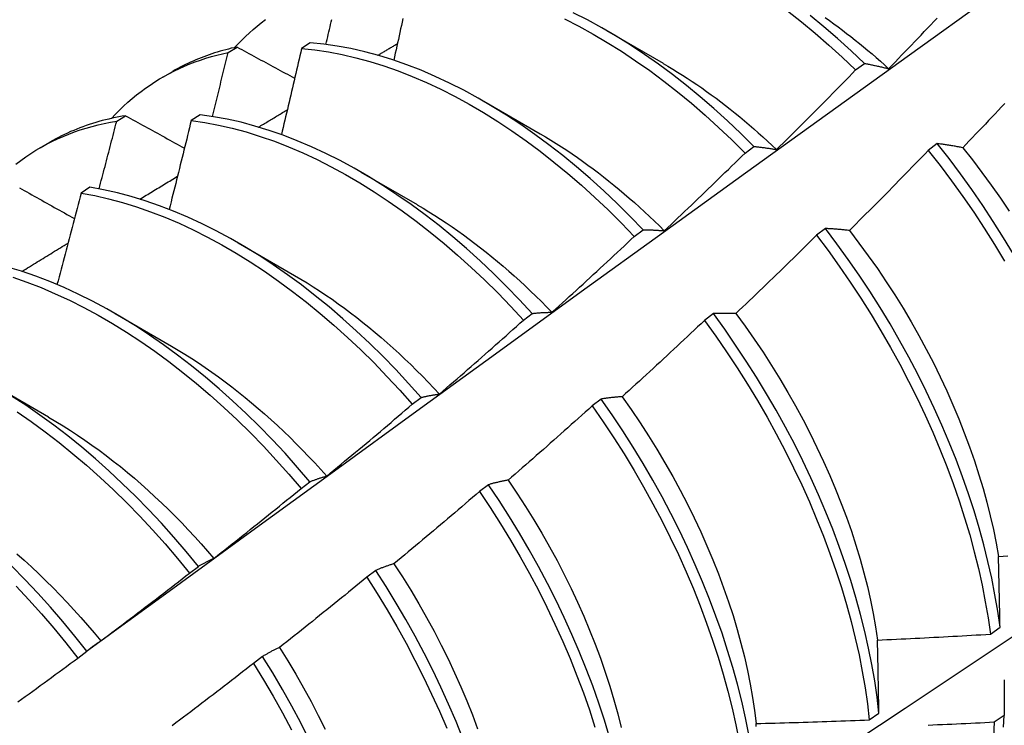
# Model space of a CAD drawing. Header units: inches. Extents: x 17 to 428, y 46 to 203.
# Tile 105 of 114: x 402.823 to 403.101, y 160.047 to 160.247. Entities that reach past the tile are written whole.
import ezdxf

# ---------------------------------------------------------------- set-up
doc = ezdxf.new("R2010")
doc.units = ezdxf.units.IN
doc.header["$MEASUREMENT"] = 0
doc.layers.add('Visible Edges(ANSI)', color=7, linetype='Continuous', lineweight=25)

msp = doc.modelspace()

# ---------------------------------------------------------------- linework, layer by layer
at = {"layer": 'Visible Edges(ANSI)'}
for p, q in [((402.98889, 160.24363), (403.00486, 160.23439)), ((402.88171, 160.2374), (402.88423, 160.23895)), ((402.90498, 160.24017), (402.90248, 160.23854)), ((402.86326, 160.23047), (402.86604, 160.23208)), ((403.05937, 160.23246), (403.06187, 160.23434)), ((402.9541, 160.22359), (402.97006, 160.21436)), ((402.85015, 160.21795), (402.85267, 160.21951)), ((402.87375, 160.21978), (402.87125, 160.21814)), ((402.82846, 160.21044), (402.83124, 160.21204)), ((403.02807, 160.20894), (403.03058, 160.21083)), ((403.0825, 160.21161), (403.07997, 160.20968)), ((402.9193, 160.20355), (402.93526, 160.19432)), ((402.84255, 160.19923), (402.84006, 160.19758)), ((403.05085, 160.18756), (403.04831, 160.18564)), ((402.99672, 160.18532), (402.99923, 160.18722)), ((402.8845, 160.18351), (402.90046, 160.17428)), ((402.8497, 160.16347), (402.86566, 160.15424)), ((402.96532, 160.16161), (402.96783, 160.16351)), ((403.01912, 160.16345), (403.01658, 160.16152)), ((402.8149, 160.14344), (402.83087, 160.1342)), ((402.93386, 160.13781), (402.93638, 160.13972)), ((402.98733, 160.13927), (402.98478, 160.13733)), ((402.90234, 160.11393), (402.90487, 160.11585)), ((402.95546, 160.11502), (402.9529, 160.11308)), ((402.87076, 160.08997), (402.87329, 160.09189)), ((402.92351, 160.09072), (402.92095, 160.08878)), ((403.09755, 160.07269), (403.10029, 160.07464)), ((402.83911, 160.06593), (402.84165, 160.06785)), ((402.89147, 160.06637), (402.88891, 160.06442)), ((403.06324, 160.04841), (403.06599, 160.05035)), ((403.10146, 160.04964), (403.09866, 160.04773))]:
    msp.add_line(p, q, dxfattribs=at)
at = {"layer": 'Visible Edges(ANSI)', "flags": 128}
for points in [[(402.84161, 160.06783), (402.86503, 160.0849), (402.88842, 160.10193), (402.91178, 160.11893), (402.93512, 160.13589), (402.95843, 160.15281), (402.98171, 160.16969), (403.00497, 160.18653), (403.02821, 160.20332), (403.05143, 160.22007), (403.07463, 160.23677), (403.09781, 160.25342), (403.12097, 160.27002), (403.14412, 160.28657), (403.16725, 160.30308), (403.19036, 160.31953), (403.21347, 160.33592), (403.23656, 160.35226), (403.25965, 160.36855), (403.28272, 160.38478)], [(403.04009, 160.24919), (403.04402, 160.2461), (403.04792, 160.24287), (403.05178, 160.23952), (403.0556, 160.23605), (403.05937, 160.23246)], [(402.88349, 160.2388), (402.88452, 160.23989), (402.88556, 160.24095), (402.88663, 160.24198), (402.88772, 160.24299), (402.88883, 160.24397), (402.88995, 160.24491), (402.8911, 160.24583), (402.89227, 160.24672)], [(402.90939, 160.23971), (402.90955, 160.24042), (402.90972, 160.24113), (402.90989, 160.24184), (402.91005, 160.24255), (402.91022, 160.24326), (402.91039, 160.24396), (402.91055, 160.24467), (402.91072, 160.24538), (402.91088, 160.24609), (402.91105, 160.2468)], [(402.93121, 160.24702), (402.93099, 160.24604), (402.93077, 160.24506), (402.93056, 160.24408), (402.93034, 160.2431), (402.93013, 160.24211), (402.92991, 160.24113), (402.92969, 160.24015), (402.92947, 160.23917), (402.92925, 160.23819), (402.92904, 160.2372), (402.92882, 160.23622), (402.9286, 160.23524)], [(402.97695, 160.24693), (402.981, 160.24486), (402.98504, 160.24264), (402.98907, 160.24027), (402.9931, 160.23775), (402.9971, 160.23508), (403.00109, 160.23228), (403.00506, 160.22933), (403.00899, 160.22624), (403.01289, 160.22303), (403.01676, 160.21969), (403.02058, 160.21622), (403.02435, 160.21264), (403.02807, 160.20894)], [(403.03058, 160.21083), (403.02685, 160.21452), (403.02308, 160.21809), (403.01925, 160.22155), (403.01539, 160.22488), (403.01148, 160.22808), (403.00754, 160.23116), (403.00358, 160.23409), (402.99959, 160.23689), (402.99558, 160.23955), (402.99155, 160.24206), (402.98752, 160.24442), (402.98348, 160.24663), (402.97943, 160.24868)], [(403.06187, 160.23434), (403.0581, 160.23792), (403.05428, 160.24138), (403.05041, 160.24472), (403.04651, 160.24794)], [(403.05075, 160.24732), (403.05198, 160.24646), (403.0532, 160.24557), (403.05442, 160.24468), (403.05563, 160.24377), (403.05684, 160.24284), (403.05805, 160.2419), (403.05926, 160.24095), (403.06046, 160.23998), (403.06165, 160.23899), (403.06285, 160.238), (403.06403, 160.23699), (403.06522, 160.23596), (403.0664, 160.23493), (403.06757, 160.23388), (403.06874, 160.23281)], [(403.06874, 160.23281), (403.06966, 160.23376), (403.07058, 160.23472), (403.0715, 160.23567), (403.07242, 160.23662), (403.07334, 160.23758), (403.07425, 160.23854), (403.07517, 160.23949), (403.07609, 160.24045), (403.077, 160.24141), (403.07791, 160.24237), (403.07883, 160.24333), (403.07974, 160.24429), (403.08065, 160.24525), (403.08156, 160.24621), (403.08247, 160.24718)], [(402.88423, 160.23895), (402.88342, 160.23878), (402.88261, 160.2386), (402.88181, 160.2384), (402.88101, 160.2382), (402.88022, 160.23798), (402.87943, 160.23776), (402.87864, 160.23753), (402.87786, 160.23728), (402.87709, 160.23703), (402.87632, 160.23677), (402.87555, 160.2365), (402.87479, 160.23621), (402.87403, 160.23592), (402.87328, 160.23562), (402.87253, 160.23531), (402.87179, 160.23499), (402.87105, 160.23466), (402.87032, 160.23432), (402.8696, 160.23397), (402.86887, 160.23361), (402.86816, 160.23324), (402.86745, 160.23286), (402.86674, 160.23247), (402.86604, 160.23208)], [(402.88423, 160.23895), (402.88491, 160.23859), (402.88558, 160.23822), (402.88626, 160.23785), (402.88693, 160.23749), (402.88761, 160.23712), (402.88829, 160.23675), (402.88897, 160.23639), (402.88964, 160.23602), (402.89032, 160.23565), (402.891, 160.23528), (402.89168, 160.23492), (402.89236, 160.23455), (402.89304, 160.23418), (402.89372, 160.23381), (402.8944, 160.23344), (402.89508, 160.23308), (402.89576, 160.23271), (402.89644, 160.23234), (402.89713, 160.23197), (402.89781, 160.2316), (402.89849, 160.23124), (402.89918, 160.23087), (402.89986, 160.2305), (402.90054, 160.23013)], [(402.90248, 160.23854), (402.90225, 160.23753), (402.90202, 160.23651), (402.90178, 160.2355), (402.90155, 160.23448), (402.90132, 160.23347), (402.90108, 160.23245), (402.90085, 160.23144), (402.90061, 160.23042), (402.90038, 160.2294), (402.90014, 160.22839), (402.8999, 160.22737), (402.89967, 160.22636), (402.89943, 160.22534), (402.89919, 160.22432), (402.89895, 160.22331), (402.89871, 160.22229), (402.89847, 160.22128), (402.89823, 160.22026), (402.89799, 160.21924), (402.89775, 160.21823), (402.89751, 160.21721), (402.89727, 160.21619), (402.89703, 160.21518), (402.89679, 160.21416)], [(402.90248, 160.23854), (402.90628, 160.23815), (402.91011, 160.23759), (402.91399, 160.23685), (402.91791, 160.23595), (402.92186, 160.23487), (402.92584, 160.23363), (402.92983, 160.23222), (402.93385, 160.23064), (402.93788, 160.2289), (402.94192, 160.22701), (402.94596, 160.22495), (402.95, 160.22274), (402.95403, 160.22038), (402.95806, 160.21787), (402.96207, 160.21521), (402.96606, 160.21241), (402.97002, 160.20947), (402.97396, 160.20639), (402.97787, 160.20318), (402.98173, 160.19985), (402.98555, 160.19639), (402.98933, 160.19281), (402.99305, 160.18912), (402.99672, 160.18532)], [(402.99923, 160.18722), (402.99556, 160.19101), (402.99183, 160.19469), (402.98805, 160.19826), (402.98422, 160.20171), (402.98036, 160.20503), (402.97645, 160.20823), (402.97251, 160.2113), (402.96854, 160.21423), (402.96455, 160.21702), (402.96054, 160.21966), (402.95651, 160.22216), (402.95248, 160.22452), (402.94844, 160.22672), (402.9444, 160.22876), (402.94036, 160.23064), (402.93633, 160.23237), (402.93232, 160.23393), (402.92832, 160.23533), (402.92435, 160.23656), (402.9204, 160.23762), (402.91649, 160.23852), (402.91261, 160.23924), (402.90877, 160.23979), (402.90498, 160.24017)], [(402.92412, 160.23663), (402.92435, 160.23676), (402.92458, 160.2369), (402.92481, 160.23704), (402.92504, 160.23718), (402.92527, 160.23732), (402.9255, 160.23745), (402.92573, 160.23759), (402.92596, 160.23773), (402.92619, 160.23787), (402.92642, 160.23801), (402.92665, 160.23814), (402.92688, 160.23828), (402.92711, 160.23842), (402.92734, 160.23856), (402.92757, 160.23869), (402.9278, 160.23883), (402.92803, 160.23897), (402.92826, 160.23911), (402.92849, 160.23925), (402.92872, 160.23938), (402.92895, 160.23952), (402.92918, 160.23966), (402.92941, 160.2398), (402.92964, 160.23993)], [(402.84869, 160.21876), (402.84981, 160.21995), (402.85096, 160.2211), (402.85212, 160.22222), (402.85332, 160.22331), (402.85453, 160.22436), (402.85577, 160.22538), (402.85704, 160.22636), (402.85832, 160.2273), (402.85963, 160.22821), (402.86096, 160.22908), (402.86231, 160.22992), (402.86369, 160.23072), (402.86508, 160.23148), (402.8665, 160.23221), (402.86793, 160.2329), (402.86939, 160.23355), (402.87086, 160.23417), (402.87236, 160.23474), (402.87387, 160.23528), (402.8754, 160.23578), (402.87695, 160.23625), (402.87852, 160.23667), (402.8801, 160.23706), (402.88171, 160.2374)], [(402.87725, 160.21929), (402.87744, 160.22005), (402.87763, 160.2208), (402.87781, 160.22156), (402.878, 160.22231), (402.87819, 160.22307), (402.87838, 160.22382), (402.87856, 160.22458), (402.87875, 160.22533), (402.87894, 160.22609), (402.87912, 160.22684), (402.87931, 160.2276), (402.8795, 160.22835), (402.87968, 160.22911), (402.87987, 160.22986), (402.88005, 160.23061), (402.88024, 160.23137), (402.88042, 160.23212), (402.88061, 160.23288), (402.88079, 160.23363), (402.88097, 160.23439), (402.88116, 160.23514), (402.88134, 160.2359), (402.88152, 160.23665), (402.88171, 160.2374)], [(403.00487, 160.23434), (403.00624, 160.23353), (403.00762, 160.23271), (403.00899, 160.23187), (403.01036, 160.23101), (403.01173, 160.23013), (403.0131, 160.22923), (403.01446, 160.22831), (403.01582, 160.22737), (403.01718, 160.22641), (403.01853, 160.22544), (403.01988, 160.22444), (403.02123, 160.22343), (403.02257, 160.2224), (403.02391, 160.22135), (403.02524, 160.22028), (403.02657, 160.2192), (403.0279, 160.21809), (403.02921, 160.21697), (403.03053, 160.21583), (403.03183, 160.21468), (403.03313, 160.21351), (403.03443, 160.21232), (403.03572, 160.21112), (403.037, 160.20991)], [(403.037, 160.20991), (403.03794, 160.21084), (403.03888, 160.21177), (403.03982, 160.2127), (403.04076, 160.21363), (403.0417, 160.21457), (403.04263, 160.2155), (403.04357, 160.21643), (403.04451, 160.21737), (403.04544, 160.21831), (403.04638, 160.21925), (403.04731, 160.22018), (403.04824, 160.22112), (403.04917, 160.22206), (403.0501, 160.223), (403.05103, 160.22395), (403.05196, 160.22489), (403.05289, 160.22583), (403.05382, 160.22678), (403.05475, 160.22772), (403.05567, 160.22867), (403.0566, 160.22962), (403.05752, 160.23056), (403.05845, 160.23151), (403.05937, 160.23246)], [(403.06187, 160.23434), (403.06215, 160.23429), (403.06243, 160.23423), (403.06271, 160.23418), (403.06299, 160.23412), (403.06327, 160.23407), (403.06355, 160.23401), (403.06384, 160.23395), (403.06412, 160.23389), (403.0644, 160.23383), (403.06469, 160.23377), (403.06497, 160.23371), (403.06526, 160.23365), (403.06554, 160.23358), (403.06583, 160.23352), (403.06612, 160.23345), (403.06641, 160.23339), (403.0667, 160.23332), (403.06699, 160.23325), (403.06728, 160.23318), (403.06757, 160.23311), (403.06786, 160.23303), (403.06815, 160.23296), (403.06845, 160.23289), (403.06874, 160.23281)], [(402.89033, 160.21629), (402.89067, 160.2165), (402.891, 160.2167), (402.89134, 160.21691), (402.89168, 160.21711), (402.89202, 160.21732), (402.89236, 160.21752), (402.8927, 160.21773), (402.89304, 160.21793), (402.89338, 160.21813), (402.89371, 160.21834), (402.89405, 160.21854), (402.89439, 160.21875), (402.89473, 160.21895), (402.89507, 160.21916), (402.89541, 160.21936), (402.89575, 160.21957), (402.89609, 160.21977), (402.89642, 160.21997), (402.89676, 160.22018), (402.8971, 160.22038), (402.89744, 160.22059), (402.89778, 160.22079), (402.89812, 160.221), (402.89846, 160.2212)], [(403.1016, 160.22296), (403.10069, 160.22199), (403.09978, 160.22102), (403.09887, 160.22006), (403.09796, 160.21909), (403.09704, 160.21813), (403.09613, 160.21716), (403.09521, 160.2162), (403.0943, 160.21524), (403.09338, 160.21428), (403.09247, 160.21332), (403.09155, 160.21236), (403.09063, 160.2114), (403.08971, 160.21044)], [(402.85267, 160.21951), (402.85171, 160.21935), (402.85075, 160.21918), (402.8498, 160.21899), (402.84885, 160.21879), (402.84791, 160.21858), (402.84698, 160.21835), (402.84605, 160.21811), (402.84512, 160.21786), (402.84421, 160.2176), (402.8433, 160.21732), (402.84239, 160.21703), (402.84149, 160.21672), (402.8406, 160.2164), (402.83972, 160.21607), (402.83884, 160.21573), (402.83797, 160.21537), (402.8371, 160.215), (402.83624, 160.21461), (402.83539, 160.21422), (402.83455, 160.21381), (402.83371, 160.21338), (402.83288, 160.21295), (402.83206, 160.2125), (402.83124, 160.21204)], [(402.85267, 160.21951), (402.85336, 160.21913), (402.85405, 160.21874), (402.85474, 160.21836), (402.85543, 160.21798), (402.85612, 160.2176), (402.85681, 160.21722), (402.8575, 160.21684), (402.8582, 160.21645), (402.85889, 160.21607), (402.85958, 160.21569), (402.86028, 160.21531), (402.86097, 160.21493), (402.86167, 160.21454), (402.86236, 160.21416), (402.86306, 160.21378), (402.86375, 160.2134), (402.86445, 160.21301), (402.86515, 160.21263), (402.86584, 160.21225), (402.86654, 160.21186), (402.86724, 160.21148), (402.86794, 160.2111), (402.86864, 160.21071), (402.86934, 160.21033)], [(402.87125, 160.21814), (402.871, 160.21709), (402.87074, 160.21604), (402.87048, 160.215), (402.87023, 160.21395), (402.86997, 160.2129), (402.86971, 160.21185), (402.86946, 160.21081), (402.8692, 160.20976), (402.86894, 160.20871), (402.86868, 160.20766), (402.86842, 160.20661), (402.86816, 160.20557), (402.8679, 160.20452), (402.86764, 160.20347), (402.86738, 160.20242), (402.86712, 160.20137), (402.86685, 160.20033), (402.86659, 160.19928), (402.86633, 160.19823), (402.86606, 160.19718), (402.8658, 160.19613), (402.86553, 160.19508), (402.86527, 160.19403), (402.865, 160.19298)], [(402.87125, 160.21814), (402.87509, 160.21759), (402.87896, 160.21686), (402.88288, 160.21597), (402.88683, 160.2149), (402.8908, 160.21367), (402.8948, 160.21227), (402.89881, 160.2107), (402.90284, 160.20897), (402.90688, 160.20709), (402.91092, 160.20504), (402.91496, 160.20284), (402.919, 160.20048), (402.92302, 160.19798), (402.92703, 160.19533), (402.93102, 160.19254), (402.93499, 160.18961), (402.93893, 160.18654), (402.94284, 160.18334), (402.9467, 160.18001), (402.95053, 160.17656), (402.95431, 160.17299), (402.95804, 160.16931), (402.96171, 160.16551), (402.96532, 160.16161)], [(402.96783, 160.16351), (402.96422, 160.16741), (402.96054, 160.17119), (402.95681, 160.17487), (402.95303, 160.17843), (402.9492, 160.18187), (402.94533, 160.18519), (402.94142, 160.18838), (402.93748, 160.19143), (402.93351, 160.19436), (402.92952, 160.19714), (402.9255, 160.19978), (402.92148, 160.20227), (402.91744, 160.20461), (402.9134, 160.2068), (402.90936, 160.20884), (402.90532, 160.21071), (402.90129, 160.21243), (402.89728, 160.21398), (402.89328, 160.21537), (402.88931, 160.21659), (402.88537, 160.21764), (402.88146, 160.21853), (402.87758, 160.21924), (402.87375, 160.21978)], [(402.8216, 160.20583), (402.82298, 160.20687), (402.82439, 160.20787), (402.82583, 160.20883), (402.82729, 160.20974), (402.82877, 160.21061), (402.83028, 160.21144), (402.83181, 160.21223), (402.83337, 160.21297), (402.83495, 160.21367), (402.83656, 160.21432), (402.83818, 160.21493), (402.83983, 160.2155), (402.8415, 160.21602), (402.84319, 160.21649), (402.8449, 160.21692), (402.84663, 160.21731), (402.84838, 160.21765), (402.85015, 160.21795)], [(402.84515, 160.19878), (402.84536, 160.19958), (402.84558, 160.20038), (402.84579, 160.20118), (402.846, 160.20198), (402.84621, 160.20278), (402.84642, 160.20357), (402.84663, 160.20437), (402.84684, 160.20517), (402.84705, 160.20597), (402.84726, 160.20677), (402.84746, 160.20757), (402.84767, 160.20837), (402.84788, 160.20916), (402.84809, 160.20996), (402.8483, 160.21076), (402.8485, 160.21156), (402.84871, 160.21236), (402.84892, 160.21316), (402.84912, 160.21395), (402.84933, 160.21475), (402.84953, 160.21555), (402.84974, 160.21635), (402.84994, 160.21715), (402.85015, 160.21795)], [(402.97006, 160.21439), (402.97157, 160.2135), (402.97308, 160.21259), (402.97459, 160.21166), (402.97609, 160.2107), (402.97759, 160.20971), (402.97909, 160.2087), (402.98059, 160.20767), (402.98208, 160.20662), (402.98357, 160.20554), (402.98506, 160.20445), (402.98654, 160.20333), (402.98801, 160.20219), (402.98948, 160.20102), (402.99095, 160.19984), (402.99241, 160.19863), (402.99386, 160.19741), (402.9953, 160.19616), (402.99674, 160.1949), (402.99818, 160.19362), (402.9996, 160.19231), (403.00102, 160.19099), (403.00243, 160.18965), (403.00383, 160.18829), (403.00522, 160.18691)], [(403.03058, 160.21083), (403.03084, 160.2108), (403.0311, 160.21077), (403.03136, 160.21074), (403.03162, 160.21071), (403.03188, 160.21068), (403.03215, 160.21065), (403.03241, 160.21062), (403.03268, 160.21058), (403.03294, 160.21055), (403.03321, 160.21051), (403.03347, 160.21048), (403.03374, 160.21044), (403.03401, 160.2104), (403.03428, 160.21036), (403.03455, 160.21032), (403.03482, 160.21028), (403.03509, 160.21023), (403.03536, 160.21019), (403.03563, 160.21015), (403.0359, 160.2101), (403.03618, 160.21005), (403.03645, 160.21001), (403.03672, 160.20996), (403.037, 160.20991)], [(403.08971, 160.21044), (403.0894, 160.2105), (403.08909, 160.21056), (403.08879, 160.21062), (403.08848, 160.21067), (403.08817, 160.21073), (403.08787, 160.21078), (403.08756, 160.21084), (403.08726, 160.21089), (403.08696, 160.21094), (403.08665, 160.21099), (403.08635, 160.21104), (403.08605, 160.21109), (403.08575, 160.21114), (403.08545, 160.21119), (403.08515, 160.21123), (403.08486, 160.21128), (403.08456, 160.21132), (403.08426, 160.21136), (403.08397, 160.21141), (403.08367, 160.21145), (403.08338, 160.21149), (403.08308, 160.21153), (403.08279, 160.21157), (403.0825, 160.21161)], [(403.1041, 160.1803), (403.10129, 160.18496), (403.09838, 160.18956), (403.09538, 160.19411), (403.09228, 160.19859), (403.0891, 160.20301), (403.08584, 160.20735), (403.0825, 160.21161)], [(403.08971, 160.21044), (403.09247, 160.20697), (403.09517, 160.20343), (403.0978, 160.19983), (403.10037, 160.19617), (403.10286, 160.19247)], [(403.00522, 160.18691), (403.00618, 160.18782), (403.00714, 160.18873), (403.0081, 160.18964), (403.00906, 160.19055), (403.01002, 160.19146), (403.01097, 160.19237), (403.01193, 160.19329), (403.01289, 160.1942), (403.01384, 160.19512), (403.0148, 160.19603), (403.01575, 160.19695), (403.0167, 160.19786), (403.01765, 160.19878), (403.0186, 160.1997), (403.01955, 160.20062), (403.0205, 160.20154), (403.02145, 160.20246), (403.0224, 160.20339), (403.02335, 160.20431), (403.02429, 160.20523), (403.02524, 160.20616), (403.02618, 160.20709), (403.02713, 160.20801), (403.02807, 160.20894)], [(403.07997, 160.20968), (403.07905, 160.20873), (403.07812, 160.20778), (403.0772, 160.20682), (403.07627, 160.20587), (403.07535, 160.20492), (403.07442, 160.20397), (403.0735, 160.20302), (403.07257, 160.20207), (403.07164, 160.20112), (403.07071, 160.20017), (403.06978, 160.19922), (403.06885, 160.19828), (403.06792, 160.19733), (403.06699, 160.19639), (403.06605, 160.19545), (403.06512, 160.1945), (403.06419, 160.19356), (403.06325, 160.19262), (403.06232, 160.19168), (403.06138, 160.19074), (403.06044, 160.1898), (403.0595, 160.18887), (403.05856, 160.18793), (403.05762, 160.18699)], [(403.07997, 160.20968), (403.0833, 160.20542), (403.08656, 160.20107), (403.08974, 160.19666), (403.09282, 160.19217), (403.09582, 160.18762), (403.09872, 160.18301), (403.10153, 160.17835)], [(402.85672, 160.19589), (402.85717, 160.19616), (402.85761, 160.19643), (402.85805, 160.1967), (402.8585, 160.19697), (402.85894, 160.19724), (402.85938, 160.19751), (402.85983, 160.19778), (402.86027, 160.19805), (402.86071, 160.19832), (402.86116, 160.19859), (402.8616, 160.19886), (402.86204, 160.19913), (402.86249, 160.1994), (402.86293, 160.19967), (402.86337, 160.19994), (402.86382, 160.20021), (402.86426, 160.20048), (402.8647, 160.20075), (402.86515, 160.20102), (402.86559, 160.20129), (402.86603, 160.20156), (402.86648, 160.20183), (402.86692, 160.2021), (402.86736, 160.20237)], [(402.82258, 160.19912), (402.82328, 160.19872), (402.82399, 160.19832), (402.82469, 160.19793), (402.8254, 160.19753), (402.8261, 160.19714), (402.82681, 160.19674), (402.82752, 160.19634), (402.82823, 160.19595), (402.82893, 160.19555), (402.82964, 160.19515), (402.83035, 160.19476), (402.83106, 160.19436), (402.83177, 160.19396), (402.83248, 160.19356), (402.8332, 160.19317), (402.83391, 160.19277), (402.83462, 160.19237), (402.83533, 160.19197), (402.83605, 160.19157), (402.83676, 160.19118), (402.83747, 160.19078), (402.83819, 160.19038)], [(402.93638, 160.13972), (402.93282, 160.14371), (402.9292, 160.14759), (402.92552, 160.15137), (402.92179, 160.15504), (402.918, 160.1586), (402.91417, 160.16203), (402.9103, 160.16534), (402.90639, 160.16852), (402.90244, 160.17157), (402.89847, 160.17449), (402.89448, 160.17726), (402.89047, 160.17989), (402.88644, 160.18237), (402.8824, 160.18471), (402.87836, 160.18689), (402.87432, 160.18891), (402.87028, 160.19078), (402.86626, 160.19249), (402.86224, 160.19403), (402.85825, 160.19541), (402.85428, 160.19662), (402.85034, 160.19766), (402.84643, 160.19853), (402.84255, 160.19923)], [(402.96236, 159.97876), (402.98466, 159.9933), (403.00692, 160.00787), (403.02914, 160.02247), (403.05131, 160.03711), (403.07345, 160.05177), (403.09555, 160.06646), (403.11761, 160.08119), (403.13963, 160.09593), (403.1616, 160.11071), (403.18354, 160.12551), (403.20544, 160.14033), (403.22729, 160.15518), (403.24911, 160.17005), (403.27088, 160.18494), (403.29262, 160.19985)], [(402.84006, 160.19758), (402.83978, 160.19651), (402.8395, 160.19543), (402.83922, 160.19435), (402.83894, 160.19327), (402.83866, 160.1922), (402.83838, 160.19112), (402.8381, 160.19004), (402.83782, 160.18896), (402.83754, 160.18789), (402.83725, 160.18681), (402.83697, 160.18573), (402.83669, 160.18465), (402.8364, 160.18357), (402.83612, 160.1825), (402.83583, 160.18142), (402.83554, 160.18034), (402.83526, 160.17926), (402.83497, 160.17818), (402.83468, 160.1771), (402.8344, 160.17603), (402.83411, 160.17495), (402.83382, 160.17387), (402.83353, 160.17279), (402.83324, 160.17171)], [(402.84006, 160.19758), (402.84394, 160.19687), (402.84785, 160.19598), (402.85179, 160.19493), (402.85577, 160.19371), (402.85976, 160.19231), (402.86377, 160.19076), (402.8678, 160.18904), (402.87184, 160.18716), (402.87588, 160.18513), (402.87992, 160.18293), (402.88396, 160.18059), (402.88798, 160.17809), (402.892, 160.17545), (402.89599, 160.17267), (402.89996, 160.16974), (402.9039, 160.16668), (402.90781, 160.16349), (402.91168, 160.16017), (402.91551, 160.15673), (402.91929, 160.15317), (402.92302, 160.14949), (402.92669, 160.1457), (402.93031, 160.14181), (402.93386, 160.13781)], [(402.93525, 160.19426), (402.9369, 160.19329), (402.93854, 160.19229), (402.94019, 160.19127), (402.94183, 160.19021), (402.94347, 160.18913), (402.9451, 160.18802), (402.94673, 160.18689), (402.94836, 160.18573), (402.94998, 160.18454), (402.95159, 160.18333), (402.9532, 160.18209), (402.95481, 160.18083), (402.9564, 160.17954), (402.95799, 160.17823), (402.95957, 160.17689), (402.96115, 160.17553), (402.96271, 160.17415), (402.96427, 160.17274), (402.96582, 160.17132), (402.96735, 160.16986), (402.96888, 160.16839), (402.9704, 160.16689), (402.9719, 160.16538), (402.9734, 160.16384)], [(403.05762, 160.18699), (403.05733, 160.18703), (403.05704, 160.18706), (403.05675, 160.18709), (403.05647, 160.18713), (403.05618, 160.18716), (403.05589, 160.18719), (403.0556, 160.18721), (403.05532, 160.18724), (403.05503, 160.18727), (403.05475, 160.1873), (403.05447, 160.18732), (403.05418, 160.18735), (403.0539, 160.18737), (403.05362, 160.18739), (403.05334, 160.18741), (403.05306, 160.18743), (403.05278, 160.18745), (403.0525, 160.18747), (403.05222, 160.18749), (403.05195, 160.1875), (403.05167, 160.18752), (403.05139, 160.18754), (403.05112, 160.18755), (403.05085, 160.18756)], [(403.10029, 160.07464), (403.09964, 160.07921), (403.09884, 160.08384), (403.09792, 160.08851), (403.09687, 160.09323), (403.09568, 160.09799), (403.09437, 160.10278), (403.09292, 160.1076), (403.09135, 160.11243), (403.08966, 160.11728), (403.08784, 160.12214), (403.0859, 160.127), (403.08385, 160.13185), (403.08167, 160.1367), (403.07938, 160.14152), (403.07698, 160.14633), (403.07447, 160.1511), (403.07186, 160.15584), (403.06914, 160.16054), (403.06632, 160.1652), (403.06341, 160.1698), (403.0604, 160.17434), (403.0573, 160.17882), (403.05411, 160.18323), (403.05085, 160.18756)], [(402.9734, 160.16384), (402.97438, 160.16472), (402.97536, 160.16561), (402.97634, 160.1665), (402.97732, 160.16738), (402.97829, 160.16827), (402.97927, 160.16916), (402.98025, 160.17005), (402.98122, 160.17094), (402.9822, 160.17183), (402.98317, 160.17273), (402.98414, 160.17362), (402.98511, 160.17452), (402.98609, 160.17541), (402.98706, 160.17631), (402.98803, 160.17721), (402.989, 160.1781), (402.98996, 160.179), (402.99093, 160.1799), (402.9919, 160.18081), (402.99287, 160.18171), (402.99383, 160.18261), (402.9948, 160.18351), (402.99576, 160.18442), (402.99672, 160.18532)], [(402.99923, 160.18722), (402.99947, 160.18722), (402.99972, 160.18721), (402.99996, 160.18721), (403.0002, 160.18721), (403.00045, 160.1872), (403.00069, 160.1872), (403.00094, 160.18719), (403.00119, 160.18718), (403.00143, 160.18717), (403.00168, 160.18716), (403.00193, 160.18715), (403.00218, 160.18714), (403.00243, 160.18713), (403.00268, 160.18711), (403.00293, 160.1871), (403.00318, 160.18708), (403.00344, 160.18706), (403.00369, 160.18704), (403.00394, 160.18703), (403.0042, 160.187), (403.00445, 160.18698), (403.00471, 160.18696), (403.00496, 160.18694), (403.00522, 160.18691)], [(403.04831, 160.18564), (403.04737, 160.1847), (403.04642, 160.18377), (403.04548, 160.18284), (403.04454, 160.18191), (403.04359, 160.18098), (403.04264, 160.18005), (403.0417, 160.17912), (403.04075, 160.1782), (403.0398, 160.17727), (403.03885, 160.17634), (403.0379, 160.17542), (403.03695, 160.1745), (403.036, 160.17357), (403.03504, 160.17265), (403.03409, 160.17173), (403.03314, 160.17081), (403.03218, 160.16989), (403.03123, 160.16897), (403.03027, 160.16806), (403.02931, 160.16714), (403.02836, 160.16623), (403.0274, 160.16531), (403.02644, 160.1644), (403.02548, 160.16348)], [(403.04831, 160.18564), (403.05157, 160.1813), (403.05475, 160.17688), (403.05784, 160.1724), (403.06085, 160.16785), (403.06375, 160.16324), (403.06656, 160.15859), (403.06928, 160.15388), (403.07188, 160.14914), (403.07438, 160.14436), (403.07678, 160.13956), (403.07906, 160.13473), (403.08122, 160.12988), (403.08327, 160.12503), (403.0852, 160.12017), (403.08701, 160.11531), (403.08869, 160.11047), (403.09025, 160.10563), (403.09169, 160.10082), (403.09299, 160.09603), (403.09417, 160.09127), (403.09521, 160.08656), (403.09612, 160.08188), (403.09691, 160.07726), (403.09755, 160.07269)], [(403.05762, 160.18699), (403.06033, 160.18345), (403.06297, 160.17986), (403.06554, 160.17621), (403.06804, 160.17251), (403.07047, 160.16876), (403.07282, 160.16497), (403.07509, 160.16115), (403.07728, 160.15729), (403.07939, 160.1534), (403.08141, 160.14949), (403.08334, 160.14556), (403.08518, 160.14161), (403.08694, 160.13765), (403.0886, 160.13368), (403.09016, 160.12972), (403.09164, 160.12575), (403.09301, 160.1218), (403.09429, 160.11785), (403.09547, 160.11393), (403.09655, 160.11002), (403.09753, 160.10615), (403.0984, 160.1023), (403.09917, 160.09849), (403.09984, 160.09472)], [(402.8233, 160.17542), (402.82384, 160.17575), (402.82438, 160.17609), (402.82493, 160.17642), (402.82547, 160.17676), (402.82602, 160.17709), (402.82656, 160.17743), (402.82711, 160.17776), (402.82765, 160.1781), (402.8282, 160.17843), (402.82874, 160.17876), (402.82929, 160.1791), (402.82983, 160.17943), (402.83038, 160.17977), (402.83092, 160.1801), (402.83146, 160.18044), (402.83201, 160.18077), (402.83255, 160.18111), (402.8331, 160.18144), (402.83364, 160.18177), (402.83419, 160.18211), (402.83473, 160.18244), (402.83528, 160.18278), (402.83582, 160.18311), (402.83637, 160.18344)], [(402.90487, 160.11585), (402.90137, 160.11992), (402.89781, 160.1239), (402.89419, 160.12778), (402.8905, 160.13155), (402.88677, 160.13522), (402.88298, 160.13876), (402.87914, 160.14219), (402.87527, 160.14549), (402.87136, 160.14867), (402.86741, 160.15171), (402.86344, 160.15461), (402.85944, 160.15738), (402.85543, 160.16), (402.8514, 160.16248), (402.84736, 160.1648), (402.84332, 160.16697), (402.83928, 160.16899), (402.83525, 160.17085), (402.83122, 160.17254), (402.82721, 160.17408), (402.82321, 160.17544), (402.81925, 160.17664)], [(402.82073, 160.17374), (402.82472, 160.17236), (402.82874, 160.17082), (402.83276, 160.16911), (402.8368, 160.16724), (402.84084, 160.16521), (402.84488, 160.16303), (402.84892, 160.16069), (402.85295, 160.15821), (402.85696, 160.15557), (402.86095, 160.1528), (402.86493, 160.14988), (402.86887, 160.14683), (402.87278, 160.14365), (402.87665, 160.14033), (402.88048, 160.1369), (402.88427, 160.13334), (402.888, 160.12967), (402.89168, 160.12589), (402.8953, 160.122), (402.89885, 160.11802), (402.90234, 160.11393)], [(402.90047, 160.17428), (402.90225, 160.17323), (402.90404, 160.17215), (402.90581, 160.17104), (402.90759, 160.1699), (402.90936, 160.16872), (402.91113, 160.16751), (402.91289, 160.16626), (402.91464, 160.16499), (402.91639, 160.16368), (402.91813, 160.16235), (402.91987, 160.16098), (402.92159, 160.15958), (402.92331, 160.15815), (402.92502, 160.1567), (402.92672, 160.15521), (402.92841, 160.1537), (402.93009, 160.15216), (402.93176, 160.1506), (402.93342, 160.14901), (402.93507, 160.14739), (402.9367, 160.14575), (402.93833, 160.14408), (402.93993, 160.14239), (402.94153, 160.14068)], [(402.96783, 160.16351), (402.96806, 160.16354), (402.96828, 160.16356), (402.96851, 160.16359), (402.96874, 160.16361), (402.96896, 160.16363), (402.96919, 160.16365), (402.96942, 160.16367), (402.96965, 160.16369), (402.96988, 160.16371), (402.97011, 160.16372), (402.97034, 160.16374), (402.97057, 160.16375), (402.9708, 160.16376), (402.97104, 160.16378), (402.97127, 160.16379), (402.9715, 160.1638), (402.97174, 160.1638), (402.97197, 160.16381), (402.97221, 160.16382), (402.97245, 160.16383), (402.97268, 160.16383), (402.97292, 160.16383), (402.97316, 160.16384), (402.9734, 160.16384)], [(403.02548, 160.16348), (403.0252, 160.16349), (403.02493, 160.1635), (403.02466, 160.16351), (403.02439, 160.16352), (403.02412, 160.16352), (403.02385, 160.16353), (403.02358, 160.16353), (403.02331, 160.16353), (403.02305, 160.16353), (403.02278, 160.16354), (403.02251, 160.16354), (403.02225, 160.16353), (403.02199, 160.16353), (403.02172, 160.16353), (403.02146, 160.16353), (403.0212, 160.16352), (403.02093, 160.16352), (403.02067, 160.16351), (403.02041, 160.1635), (403.02015, 160.16349), (403.0199, 160.16348), (403.01964, 160.16347), (403.01938, 160.16346), (403.01912, 160.16345)], [(403.06599, 160.05035), (403.06546, 160.05487), (403.06479, 160.05944), (403.064, 160.06407), (403.06306, 160.06875), (403.062, 160.07348), (403.06081, 160.07824), (403.05949, 160.08303), (403.05804, 160.08784), (403.05646, 160.09268), (403.05476, 160.09753), (403.05293, 160.10239), (403.05099, 160.10725), (403.04892, 160.1121), (403.04674, 160.11694), (403.04445, 160.12177), (403.04204, 160.12657), (403.03952, 160.13134), (403.0369, 160.13608), (403.03418, 160.14078), (403.03135, 160.14543), (403.02843, 160.15003), (403.02542, 160.15457), (403.02231, 160.15904), (403.01912, 160.16345)], [(403.02548, 160.16348), (403.02811, 160.15989), (403.03068, 160.15624), (403.03317, 160.15254), (403.03559, 160.14879), (403.03793, 160.145), (403.0402, 160.14117), (403.04239, 160.13731), (403.04449, 160.13342), (403.04651, 160.12951), (403.04845, 160.12557), (403.0503, 160.12162), (403.05206, 160.11766), (403.05373, 160.1137), (403.05531, 160.10973), (403.05679, 160.10577), (403.05818, 160.10181), (403.05947, 160.09787), (403.06065, 160.09395), (403.06174, 160.09005), (403.06272, 160.08617), (403.06359, 160.08233), (403.06436, 160.07852), (403.06503, 160.07475), (403.06559, 160.07102)], [(402.94153, 160.14068), (402.94253, 160.14154), (402.94353, 160.14241), (402.94453, 160.14327), (402.94553, 160.14413), (402.94652, 160.145), (402.94752, 160.14587), (402.94851, 160.14673), (402.94951, 160.1476), (402.9505, 160.14847), (402.9515, 160.14934), (402.95249, 160.15021), (402.95348, 160.15108), (402.95447, 160.15196), (402.95546, 160.15283), (402.95645, 160.1537), (402.95744, 160.15458), (402.95843, 160.15545), (402.95941, 160.15633), (402.9604, 160.15721), (402.96139, 160.15809), (402.96237, 160.15897), (402.96335, 160.15985), (402.96434, 160.16073), (402.96532, 160.16161)], [(403.01658, 160.16152), (403.01562, 160.16061), (403.01466, 160.1597), (403.01369, 160.15879), (403.01273, 160.15788), (403.01176, 160.15697), (403.01079, 160.15607), (403.00983, 160.15516), (403.00886, 160.15426), (403.00789, 160.15336), (403.00692, 160.15245), (403.00595, 160.15155), (403.00498, 160.15065), (403.00401, 160.14975), (403.00303, 160.14885), (403.00206, 160.14796), (403.00109, 160.14706), (403.00011, 160.14616), (402.99914, 160.14527), (402.99816, 160.14437), (402.99718, 160.14348), (402.99621, 160.14259), (402.99523, 160.1417), (402.99425, 160.14081), (402.99327, 160.13992)], [(403.01658, 160.16152), (403.01977, 160.15711), (403.02286, 160.15263), (403.02587, 160.14808), (403.02879, 160.14348), (403.0316, 160.13883), (403.03432, 160.13412), (403.03693, 160.12938), (403.03944, 160.12461), (403.04184, 160.1198), (403.04412, 160.11498), (403.0463, 160.11013), (403.04835, 160.10528), (403.05029, 160.10042), (403.05211, 160.09556), (403.0538, 160.09071), (403.05537, 160.08588), (403.05681, 160.08106), (403.05812, 160.07627), (403.0593, 160.07152), (403.06036, 160.0668), (403.06128, 160.06212), (403.06206, 160.05749), (403.06272, 160.05292), (403.06324, 160.04841)], [(402.86566, 160.15425), (402.86757, 160.15312), (402.86949, 160.15195), (402.8714, 160.15073), (402.87331, 160.14948), (402.87522, 160.1482), (402.87712, 160.14687), (402.87901, 160.14552), (402.8809, 160.14412), (402.88278, 160.14269), (402.88465, 160.14123), (402.88651, 160.13973), (402.88836, 160.1382), (402.8902, 160.13663), (402.89204, 160.13504), (402.89386, 160.13341), (402.89567, 160.13175), (402.89746, 160.13006), (402.89924, 160.12835), (402.90101, 160.1266), (402.90276, 160.12482), (402.9045, 160.12302), (402.90622, 160.12119), (402.90793, 160.11933), (402.90961, 160.11745)], [(402.87329, 160.09189), (402.86986, 160.09605), (402.86636, 160.10012), (402.8628, 160.1041), (402.85917, 160.10797), (402.85549, 160.11174), (402.85174, 160.11539), (402.84795, 160.11893), (402.84412, 160.12235), (402.84024, 160.12565), (402.83632, 160.12881), (402.83238, 160.13185), (402.8284, 160.13474), (402.82441, 160.1375), (402.82039, 160.14011)], [(402.93638, 160.13972), (402.93659, 160.13977), (402.9368, 160.13982), (402.93701, 160.13987), (402.93722, 160.13992), (402.93743, 160.13997), (402.93764, 160.14002), (402.93785, 160.14006), (402.93806, 160.14011), (402.93827, 160.14015), (402.93848, 160.1402), (402.9387, 160.14024), (402.93891, 160.14028), (402.93913, 160.14032), (402.93934, 160.14036), (402.93956, 160.14039), (402.93978, 160.14043), (402.93999, 160.14046), (402.94021, 160.1405), (402.94043, 160.14053), (402.94065, 160.14056), (402.94087, 160.1406), (402.94109, 160.14063), (402.94131, 160.14065), (402.94153, 160.14068)], [(402.90961, 160.11745), (402.91063, 160.11829), (402.91165, 160.11913), (402.91267, 160.11997), (402.91369, 160.12081), (402.9147, 160.12165), (402.91572, 160.12249), (402.91673, 160.12334), (402.91774, 160.12418), (402.91876, 160.12502), (402.91977, 160.12587), (402.92078, 160.12672), (402.92179, 160.12757), (402.9228, 160.12842), (402.92381, 160.12926), (402.92482, 160.13012), (402.92583, 160.13097), (402.92683, 160.13182), (402.92784, 160.13267), (402.92885, 160.13353), (402.92985, 160.13438), (402.93085, 160.13524), (402.93186, 160.1361), (402.93286, 160.13696), (402.93386, 160.13781)], [(402.98478, 160.13733), (402.9838, 160.13644), (402.98282, 160.13556), (402.98183, 160.13467), (402.98085, 160.13379), (402.97986, 160.1329), (402.97887, 160.13202), (402.97789, 160.13114), (402.9769, 160.13026), (402.97591, 160.12938), (402.97492, 160.1285), (402.97393, 160.12763), (402.97294, 160.12675), (402.97195, 160.12587), (402.97096, 160.125), (402.96996, 160.12412), (402.96897, 160.12325), (402.96797, 160.12238), (402.96698, 160.12151), (402.96598, 160.12064), (402.96499, 160.11977), (402.96399, 160.1189), (402.96299, 160.11803), (402.96199, 160.11716), (402.96099, 160.1163)], [(402.98478, 160.13733), (402.98788, 160.13285), (402.9909, 160.12831), (402.99382, 160.12371), (402.99664, 160.11906), (402.99936, 160.11437), (403.00198, 160.10963), (403.0045, 160.10485), (403.0069, 160.10005), (403.00919, 160.09522), (403.01137, 160.09038), (403.01344, 160.08553), (403.01538, 160.08067), (403.0172, 160.07581), (403.0189, 160.07096), (403.02048, 160.06613), (403.02193, 160.06131), (403.02325, 160.05652), (403.02444, 160.05176), (403.0255, 160.04704), (403.02643, 160.04236)], [(402.99327, 160.13992), (402.99301, 160.1399), (402.99276, 160.13988), (402.9925, 160.13987), (402.99225, 160.13985), (402.992, 160.13983), (402.99175, 160.13981), (402.99149, 160.13979), (402.99124, 160.13976), (402.99099, 160.13974), (402.99074, 160.13971), (402.9905, 160.13969), (402.99025, 160.13966), (402.99, 160.13963), (402.98975, 160.13961), (402.98951, 160.13958), (402.98926, 160.13955), (402.98902, 160.13951), (402.98878, 160.13948), (402.98853, 160.13945), (402.98829, 160.13941), (402.98805, 160.13938), (402.98781, 160.13934), (402.98757, 160.13931), (402.98733, 160.13927)], [(403.02915, 160.04431), (403.02821, 160.04899), (403.02714, 160.05372), (403.02594, 160.05848), (403.02461, 160.06327), (403.02315, 160.06809), (403.02156, 160.07293), (403.01985, 160.07778), (403.01802, 160.08264), (403.01607, 160.0875), (403.014, 160.09235), (403.01181, 160.09719), (403.00951, 160.10202), (403.00709, 160.10682), (403.00457, 160.11159), (403.00194, 160.11632), (402.99921, 160.12102), (402.99638, 160.12567), (402.99346, 160.13026), (402.99044, 160.1348), (402.98733, 160.13927)], [(402.99327, 160.13992), (402.99584, 160.13627), (402.99834, 160.13257), (403.00077, 160.12882), (403.00312, 160.12503), (403.0054, 160.1212), (403.0076, 160.11734), (403.00971, 160.11346), (403.01174, 160.10954), (403.01369, 160.10561), (403.01554, 160.10167), (403.0173, 160.09771), (403.01897, 160.09375), (403.02054, 160.08979), (403.02202, 160.08582), (403.02339, 160.08187), (403.02467, 160.07793), (403.02585, 160.074), (403.02693, 160.0701), (403.0279, 160.06622), (403.02878, 160.06237), (403.02955, 160.05856), (403.03021, 160.05479), (403.03078, 160.05106), (403.03124, 160.04737)], [(402.82192, 160.13569), (402.82592, 160.13293), (402.82989, 160.13002), (402.83384, 160.12698), (402.83775, 160.1238), (402.84162, 160.1205), (402.84546, 160.11707), (402.84924, 160.11352), (402.85298, 160.10985), (402.85666, 160.10608), (402.86029, 160.1022), (402.86385, 160.09822), (402.86734, 160.09414), (402.87076, 160.08997)], [(402.83086, 160.13415), (402.83292, 160.13293), (402.83497, 160.13168), (402.83702, 160.13038), (402.83907, 160.12903), (402.84111, 160.12765), (402.84314, 160.12622), (402.84516, 160.12476), (402.84718, 160.12325), (402.84919, 160.1217), (402.85119, 160.12012), (402.85317, 160.11849), (402.85515, 160.11683), (402.85711, 160.11513), (402.85906, 160.11339), (402.86099, 160.11162), (402.86291, 160.10981), (402.86482, 160.10796), (402.86671, 160.10608), (402.86858, 160.10417), (402.87043, 160.10222), (402.87226, 160.10025), (402.87408, 160.09824), (402.87587, 160.09621), (402.87765, 160.09415)], [(402.90487, 160.11585), (402.90506, 160.11592), (402.90525, 160.116), (402.90544, 160.11608), (402.90564, 160.11616), (402.90583, 160.11623), (402.90602, 160.1163), (402.90622, 160.11638), (402.90641, 160.11645), (402.90661, 160.11652), (402.90681, 160.11659), (402.907, 160.11666), (402.9072, 160.11672), (402.9074, 160.11679), (402.9076, 160.11686), (402.9078, 160.11692), (402.908, 160.11698), (402.9082, 160.11705), (402.9084, 160.11711), (402.9086, 160.11717), (402.9088, 160.11723), (402.909, 160.11728), (402.90921, 160.11734), (402.90941, 160.1174), (402.90961, 160.11745)], [(402.96099, 160.1163), (402.96075, 160.11626), (402.96052, 160.11621), (402.96028, 160.11617), (402.96004, 160.11613), (402.95981, 160.11608), (402.95957, 160.11603), (402.95934, 160.11599), (402.9591, 160.11594), (402.95887, 160.11589), (402.95864, 160.11584), (402.95841, 160.11578), (402.95818, 160.11573), (402.95795, 160.11568), (402.95772, 160.11562), (402.95749, 160.11557), (402.95726, 160.11551), (402.95703, 160.11545), (402.9568, 160.1154), (402.95658, 160.11534), (402.95635, 160.11528), (402.95613, 160.11521), (402.9559, 160.11515), (402.95568, 160.11509), (402.95546, 160.11502)], [(402.98972, 160.04352), (402.98826, 160.04834), (402.98667, 160.05318), (402.98495, 160.05803), (402.98311, 160.06289), (402.98115, 160.06774), (402.97907, 160.0726), (402.97688, 160.07744), (402.97457, 160.08226), (402.97215, 160.08706), (402.96962, 160.09183), (402.96699, 160.09656), (402.96425, 160.10126), (402.96141, 160.1059), (402.95848, 160.11049), (402.95546, 160.11502)], [(402.96099, 160.1163), (402.96349, 160.1126), (402.96592, 160.10886), (402.96828, 160.10507), (402.97055, 160.10125), (402.97274, 160.09739), (402.97485, 160.09351), (402.97687, 160.0896), (402.9788, 160.08566), (402.98065, 160.08172), (402.9824, 160.07776), (402.98407, 160.07379), (402.98564, 160.06983), (402.98711, 160.06586), (402.9885, 160.06191), (402.98978, 160.05796), (402.99097, 160.05404), (402.99206, 160.05013), (402.99304, 160.04625)], [(402.87765, 160.09415), (402.87869, 160.09496), (402.87972, 160.09577), (402.88076, 160.09659), (402.88179, 160.09741), (402.88283, 160.09822), (402.88386, 160.09904), (402.88489, 160.09986), (402.88593, 160.10068), (402.88696, 160.1015), (402.88799, 160.10232), (402.88902, 160.10315), (402.89005, 160.10397), (402.89108, 160.1048), (402.8921, 160.10562), (402.89313, 160.10645), (402.89416, 160.10728), (402.89518, 160.1081), (402.89621, 160.10893), (402.89723, 160.10976), (402.89826, 160.1106), (402.89928, 160.11143), (402.9003, 160.11226), (402.90132, 160.1131), (402.90234, 160.11393)], [(402.9529, 160.11308), (402.9519, 160.11222), (402.9509, 160.11136), (402.9499, 160.1105), (402.94889, 160.10964), (402.94789, 160.10878), (402.94688, 160.10792), (402.94587, 160.10706), (402.94487, 160.10621), (402.94386, 160.10535), (402.94285, 160.1045), (402.94184, 160.10364), (402.94083, 160.10279), (402.93982, 160.10194), (402.93881, 160.10109), (402.93779, 160.10024), (402.93678, 160.09939), (402.93577, 160.09854), (402.93475, 160.09769), (402.93374, 160.09685), (402.93272, 160.096), (402.9317, 160.09516), (402.93069, 160.09431), (402.92967, 160.09347), (402.92865, 160.09263)], [(402.9529, 160.11308), (402.95592, 160.10855), (402.95885, 160.10395), (402.96168, 160.0993), (402.9644, 160.09461), (402.96703, 160.08987), (402.96955, 160.0851), (402.97196, 160.0803), (402.97426, 160.07547), (402.97645, 160.07063), (402.97852, 160.06578), (402.98047, 160.06092), (402.9823, 160.05606), (402.98401, 160.05121), (402.98559, 160.04637)], [(402.82189, 160.09547), (402.82397, 160.09362), (402.82604, 160.09172), (402.82809, 160.08979), (402.83012, 160.08782), (402.83213, 160.08581), (402.83412, 160.08376), (402.8361, 160.08168), (402.83805, 160.07956), (402.83998, 160.07741), (402.84189, 160.07523), (402.84377, 160.07302), (402.84563, 160.07077)], [(402.87329, 160.09189), (402.87347, 160.09199), (402.87364, 160.0921), (402.87382, 160.0922), (402.87399, 160.09231), (402.87417, 160.09241), (402.87435, 160.09251), (402.87453, 160.09261), (402.87471, 160.09271), (402.87489, 160.09281), (402.87507, 160.0929), (402.87525, 160.093), (402.87543, 160.09309), (402.87561, 160.09319), (402.87579, 160.09328), (402.87598, 160.09337), (402.87616, 160.09346), (402.87634, 160.09355), (402.87653, 160.09364), (402.87671, 160.09373), (402.8769, 160.09381), (402.87709, 160.0939), (402.87727, 160.09398), (402.87746, 160.09407), (402.87765, 160.09415)], [(403.09984, 160.09472), (403.10117, 160.0948), (403.1025, 160.09489)], [(403.10029, 160.07464), (403.10027, 160.07548), (403.10026, 160.07633), (403.10024, 160.07718), (403.10022, 160.07802), (403.1002, 160.07887), (403.10019, 160.07971), (403.10017, 160.08055), (403.10015, 160.08139), (403.10013, 160.08223), (403.10011, 160.08307), (403.10009, 160.08391), (403.10007, 160.08475), (403.10005, 160.08558), (403.10004, 160.08642), (403.10002, 160.08725), (403.1, 160.08809), (403.09998, 160.08892), (403.09996, 160.08975), (403.09994, 160.09058), (403.09992, 160.09141), (403.0999, 160.09224), (403.09988, 160.09307), (403.09986, 160.09389), (403.09984, 160.09472)], [(402.84165, 160.06785), (402.83829, 160.0721), (402.83486, 160.07626), (402.83136, 160.08032), (402.82779, 160.08429), (402.82416, 160.08816), (402.82047, 160.09192)], [(402.84563, 160.07077), (402.84668, 160.07156), (402.84774, 160.07235), (402.84879, 160.07314), (402.84985, 160.07393), (402.8509, 160.07473), (402.85195, 160.07552), (402.853, 160.07632), (402.85405, 160.07711), (402.8551, 160.07791), (402.85615, 160.0787), (402.8572, 160.0795), (402.85825, 160.0803), (402.85929, 160.0811), (402.86034, 160.0819), (402.86138, 160.08271), (402.86243, 160.08351), (402.86347, 160.08431), (402.86452, 160.08512), (402.86556, 160.08592), (402.8666, 160.08673), (402.86764, 160.08754), (402.86868, 160.08835), (402.86972, 160.08916), (402.87076, 160.08997)], [(402.92865, 160.09263), (402.92843, 160.09256), (402.92821, 160.09249), (402.92799, 160.09242), (402.92777, 160.09235), (402.92755, 160.09228), (402.92733, 160.09221), (402.92711, 160.09213), (402.92689, 160.09206), (402.92668, 160.09198), (402.92646, 160.09191), (402.92625, 160.09183), (402.92603, 160.09175), (402.92582, 160.09167), (402.9256, 160.09159), (402.92539, 160.09151), (402.92518, 160.09142), (402.92497, 160.09134), (402.92476, 160.09125), (402.92455, 160.09117), (402.92434, 160.09108), (402.92413, 160.09099), (402.92392, 160.0909), (402.92371, 160.09081), (402.92351, 160.09072)], [(402.9482, 160.04314), (402.94623, 160.04799), (402.94415, 160.05285), (402.94194, 160.05769), (402.93963, 160.06251), (402.9372, 160.06731), (402.93467, 160.07207), (402.93203, 160.0768), (402.92929, 160.08149), (402.92644, 160.08614), (402.92351, 160.09072)], [(402.92865, 160.09263), (402.93108, 160.08889), (402.93343, 160.0851), (402.93571, 160.08127), (402.9379, 160.07741), (402.94002, 160.07353), (402.94205, 160.06961), (402.94399, 160.06568), (402.94585, 160.06173), (402.94761, 160.05777), (402.94929, 160.05381), (402.95087, 160.04984), (402.95236, 160.04588)], [(402.92095, 160.08878), (402.91993, 160.08794), (402.9189, 160.0871), (402.91788, 160.08626), (402.91686, 160.08543), (402.91583, 160.08459), (402.91481, 160.08376), (402.91378, 160.08293), (402.91276, 160.0821), (402.91173, 160.08127), (402.9107, 160.08044), (402.90967, 160.07961), (402.90864, 160.07878), (402.90761, 160.07795), (402.90658, 160.07713), (402.90555, 160.0763), (402.90452, 160.07548), (402.90349, 160.07465), (402.90245, 160.07383), (402.90142, 160.07301), (402.90038, 160.07219), (402.89935, 160.07137), (402.89831, 160.07055), (402.89727, 160.06973), (402.89624, 160.06892)], [(402.92095, 160.08878), (402.92388, 160.08419), (402.92671, 160.07954), (402.92945, 160.07485), (402.93208, 160.07011), (402.93461, 160.06534), (402.93702, 160.06054), (402.93933, 160.05572), (402.94152, 160.05088), (402.9436, 160.04603)], [(402.82165, 160.08627), (402.82527, 160.08239), (402.82884, 160.07842), (402.83234, 160.07434), (402.83576, 160.07018), (402.83911, 160.06593)], [(402.84165, 160.06785), (402.84181, 160.06799), (402.84197, 160.06812), (402.84213, 160.06825), (402.84229, 160.06838), (402.84245, 160.06851), (402.84261, 160.06864), (402.84278, 160.06877), (402.84294, 160.0689), (402.8431, 160.06902), (402.84327, 160.06915), (402.84343, 160.06927), (402.8436, 160.06939), (402.84377, 160.06951), (402.84393, 160.06963), (402.8441, 160.06975), (402.84427, 160.06987), (402.84444, 160.06999), (402.8446, 160.0701), (402.84477, 160.07022), (402.84494, 160.07033), (402.84511, 160.07044), (402.84529, 160.07055), (402.84546, 160.07066), (402.84563, 160.07077)], [(403.06559, 160.07102), (403.06692, 160.07108), (403.06825, 160.07114), (403.06958, 160.0712), (403.07092, 160.07126), (403.07225, 160.07132), (403.07358, 160.07139), (403.07491, 160.07145), (403.07625, 160.07152), (403.07758, 160.07158), (403.07891, 160.07165), (403.08024, 160.07172), (403.08157, 160.07179), (403.08291, 160.07186), (403.08424, 160.07193), (403.08557, 160.072), (403.0869, 160.07207), (403.08823, 160.07215), (403.08956, 160.07222), (403.0909, 160.0723), (403.09223, 160.07237), (403.09356, 160.07245), (403.09489, 160.07253), (403.09622, 160.07261), (403.09755, 160.07269)], [(403.06599, 160.05035), (403.06597, 160.05122), (403.06596, 160.0521), (403.06594, 160.05297), (403.06593, 160.05383), (403.06591, 160.0547), (403.0659, 160.05557), (403.06588, 160.05644), (403.06587, 160.0573), (403.06585, 160.05817), (403.06583, 160.05903), (403.06582, 160.05989), (403.0658, 160.06075), (403.06578, 160.06162), (403.06577, 160.06248), (403.06575, 160.06333), (403.06573, 160.06419), (403.06571, 160.06505), (403.0657, 160.06591), (403.06568, 160.06676), (403.06566, 160.06762), (403.06564, 160.06847), (403.06562, 160.06932), (403.06561, 160.07017), (403.06559, 160.07102)], [(402.89624, 160.06892), (402.89603, 160.06882), (402.89583, 160.06873), (402.89562, 160.06863), (402.89542, 160.06853), (402.89521, 160.06844), (402.89501, 160.06834), (402.89481, 160.06824), (402.89461, 160.06813), (402.89441, 160.06803), (402.89421, 160.06793), (402.89401, 160.06782), (402.89381, 160.06772), (402.89361, 160.06761), (402.89341, 160.0675), (402.89322, 160.06739), (402.89302, 160.06728), (402.89283, 160.06717), (402.89263, 160.06706), (402.89244, 160.06695), (402.89224, 160.06684), (402.89205, 160.06672), (402.89186, 160.0666), (402.89167, 160.06649), (402.89147, 160.06637)], [(402.89624, 160.06892), (402.89859, 160.06513), (402.90087, 160.06131), (402.90308, 160.05745), (402.90519, 160.05357), (402.90723, 160.04966), (402.90917, 160.04573)], [(402.82212, 160.05347), (402.82318, 160.05424), (402.82425, 160.05501), (402.82532, 160.05579), (402.82638, 160.05656), (402.82745, 160.05734), (402.82851, 160.05811), (402.82957, 160.05889), (402.83064, 160.05967), (402.8317, 160.06045), (402.83276, 160.06123), (402.83382, 160.06201), (402.83488, 160.06279), (402.83594, 160.06357), (402.837, 160.06436), (402.83806, 160.06514), (402.83911, 160.06593)], [(402.90469, 160.04275), (402.90226, 160.04755), (402.89972, 160.05232), (402.89707, 160.05705), (402.89432, 160.06173), (402.89147, 160.06637)], [(402.88891, 160.06442), (402.88787, 160.06361), (402.88683, 160.06279), (402.88579, 160.06198), (402.88474, 160.06117), (402.8837, 160.06036), (402.88266, 160.05955), (402.88161, 160.05875), (402.88057, 160.05794), (402.87952, 160.05713), (402.87847, 160.05633), (402.87743, 160.05553), (402.87638, 160.05472), (402.87533, 160.05392), (402.87428, 160.05312), (402.87323, 160.05232), (402.87218, 160.05152), (402.87113, 160.05072), (402.87008, 160.04993), (402.86902, 160.04913), (402.86797, 160.04833), (402.86692, 160.04754), (402.86586, 160.04675)], [(402.88891, 160.06442), (402.89175, 160.05978), (402.89449, 160.05509), (402.89713, 160.05036), (402.89966, 160.04559)], [(403.1015, 160.05971), (403.10149, 160.05887), (403.10149, 160.05804), (403.10149, 160.0572), (403.10148, 160.05636), (403.10148, 160.05553), (403.10148, 160.05469), (403.10148, 160.05385), (403.10147, 160.05301), (403.10147, 160.05217), (403.10147, 160.05132), (403.10146, 160.05048), (403.10146, 160.04964)], [(403.03124, 160.04737), (403.03257, 160.0474), (403.0339, 160.04744), (403.03524, 160.04747), (403.03657, 160.04751), (403.03791, 160.04754), (403.03924, 160.04758), (403.04057, 160.04762), (403.04191, 160.04766), (403.04324, 160.0477), (403.04457, 160.04774), (403.04591, 160.04778), (403.04724, 160.04782), (403.04857, 160.04787), (403.04991, 160.04791), (403.05124, 160.04796), (403.05258, 160.048), (403.05391, 160.04805), (403.05524, 160.0481), (403.05657, 160.04815), (403.05791, 160.0482), (403.05924, 160.04825), (403.06057, 160.0483), (403.06191, 160.04836), (403.06324, 160.04841)], [(403.10126, 160.04631), (403.10146, 160.04964)], [(403.03125, 160.0465), (403.03124, 160.04737)], [(403.09866, 160.04773), (403.09732, 160.04766), (403.09599, 160.04759), (403.09465, 160.04752), (403.09331, 160.04746), (403.09198, 160.04739), (403.09064, 160.04733), (403.0893, 160.04727), (403.08796, 160.0472), (403.08662, 160.04714), (403.08529, 160.04708), (403.08395, 160.04703), (403.08261, 160.04697), (403.08127, 160.04691), (403.07994, 160.04686)], [(403.09866, 160.04773), (403.0984, 160.04368)]]:
    msp.add_lwpolyline(points, dxfattribs=at)

doc.saveas('drawing.dxf')
